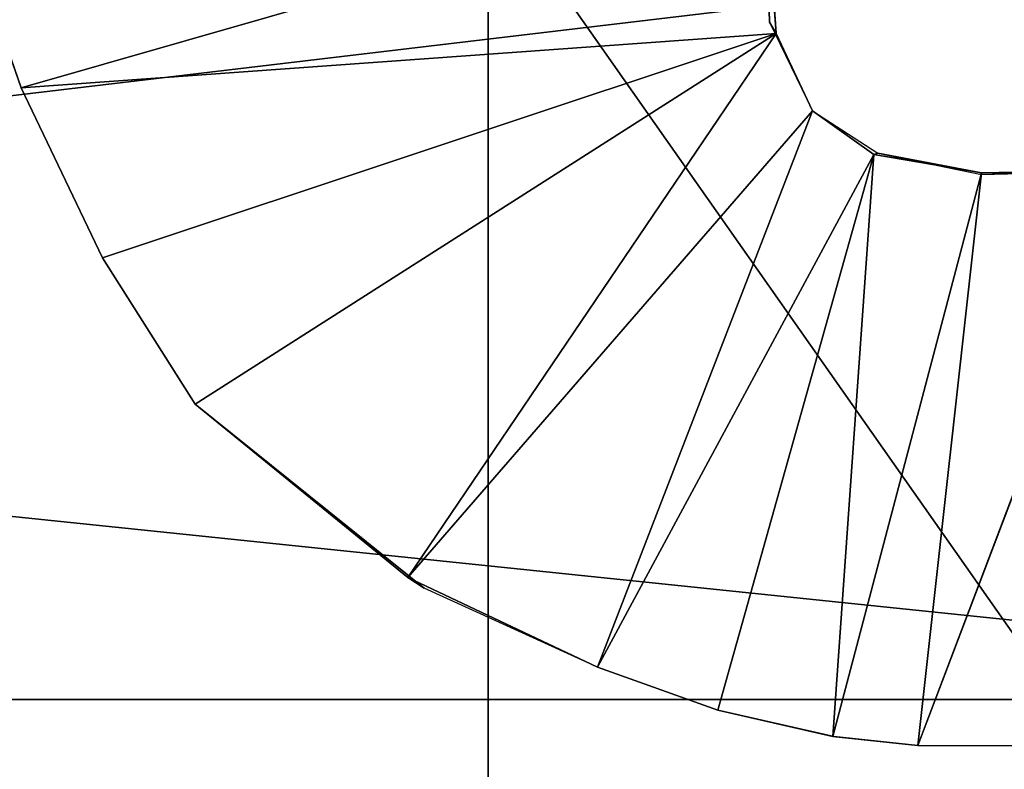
# Model space of a CAD drawing. Extents: x 0 to 35.8, y 0 to 28.5.
# Tile 70 of 89: x 32.3 to 34.2, y 2.1 to 3.6. Entities that reach past the tile are written whole.
import ezdxf

# ---------------------------------------------------------------- set-up
doc = ezdxf.new("R2010")
doc.units = 0
doc.header["$MEASUREMENT"] = 0
doc.layers.get('0').update_dxf_attribs({"color": 13, "linetype": 'CONTINUOUS'})
doc.layers.add('BSH_B36CL80ENS_SYMBOL_2', color=252, linetype='CONTINUOUS')

# ---------------------------------------------------------------- blocks, each defined once
blk = doc.blocks.new('BSH_B36CL81ENG_TRADECAD_DX')
at = {"layer": 'BSH_B36CL80ENS_SYMBOL_2', "color": 0}
for p, q in [((32.3309, 3.4773, 70.8029), (32.1855, 3.8968, 70.8029)), ((32.1855, 3.8938, 71.7067), (32.3309, 3.4773, 71.7067)), ((32.1855, 3.8938, 71.7067), (32.3309, 3.4773, 71.7067)), ((33.7828, 3.8968, 70.8029), (33.7911, 3.6051, 70.8029)), ((33.804, 3.5832, 71.7067), (33.7828, 3.8938, 71.7067)), ((33.804, 3.5832, 71.7067), (33.7828, 3.8938, 71.7067)), ((33.2423, 3.8716, 27.4921), (33.2423, 0.3183, 27.492)), ((33.2423, 3.8716, 27.4921), (33.2423, 0.3183, 27.492)), ((33.2423, 0.3183, 1.3153), (33.2423, 3.8716, 1.3153)), ((33.2423, 0.3183, 1.3153), (33.2423, 3.8716, 1.3153)), ((33.2423, 0.6458, 36.9538), (33.2423, 3.8319, 38.0421)), ((33.2423, 3.8319, 38.0421), (33.2423, 0.3183, 38.0439)), ((33.2423, 3.8319, 38.0421), (33.2423, 0.7966, 35.7175)), ((33.2423, 3.8319, 38.0421), (33.2423, 0.3183, 38.0439)), ((33.2423, 3.8319, 38.0421), (33.2423, 0.7966, 35.7175)), ((33.2423, 0.6458, 36.9538), (33.2423, 3.8319, 38.0421)), ((33.2423, 0.6458, 25.9221), (33.2423, 3.7964, 27.0104)), ((33.2423, 3.7964, 27.0104), (33.2423, 0.3183, 27.0122)), ((33.2423, 0.7966, 24.699), (33.2423, 3.7964, 27.0104)), ((33.2423, 0.6458, 25.9221), (33.2423, 3.7964, 27.0104)), ((33.2423, 0.7966, 24.699), (33.2423, 3.7964, 27.0104)), ((33.2423, 3.7964, 27.0104), (33.2423, 0.3183, 27.0122)), ((33.7911, 3.6051, 70.8029), (33.804, 3.5832, 71.7067)), ((33.7911, 3.6051, 70.8029), (33.8749, 3.4324, 70.8029)), ((33.7911, 3.6051, 70.8029), (33.804, 3.5832, 71.7067)), ((32.3309, 3.4773, 71.7067), (33.804, 3.5832, 71.7067)), ((32.3309, 3.4773, 71.7067), (33.804, 3.5832, 71.7067)), ((32.6705, 2.8595, 71.7067), (33.804, 3.5832, 71.7067)), ((32.6705, 2.8595, 71.7067), (33.804, 3.5832, 71.7067)), ((33.804, 3.5832, 71.7067), (33.8749, 3.4324, 71.7067)), ((33.804, 3.5832, 71.7067), (33.8749, 3.4324, 71.7067)), ((32.3309, 3.4773, 71.7067), (32.3309, 3.4773, 70.8029)), ((32.4893, 3.1451, 71.7067), (32.3309, 3.4773, 71.7067)), ((32.4893, 3.1451, 70.8029), (32.3309, 3.4773, 70.8029)), ((32.3309, 3.4773, 71.7067), (32.3309, 3.4773, 70.8029)), ((32.4893, 3.1451, 71.7067), (32.3309, 3.4773, 71.7067)), ((33.8749, 3.4324, 71.7067), (33.0856, 2.5215, 71.7067)), ((33.8749, 3.4324, 71.7067), (33.0856, 2.5215, 71.7067)), ((33.8749, 3.4324, 71.7067), (33.995, 3.3471, 71.7067)), ((33.8749, 3.4324, 70.8029), (33.8749, 3.4324, 71.7067)), ((33.8749, 3.4324, 70.8029), (34.0027, 3.3498, 70.8029)), ((33.8749, 3.4324, 70.8029), (33.8749, 3.4324, 71.7067)), ((33.8749, 3.4324, 71.7067), (33.995, 3.3471, 71.7067)), ((33.995, 3.3471, 71.7067), (33.4558, 2.3463, 71.7067)), ((33.995, 3.3471, 71.7067), (33.4558, 2.3463, 71.7067)), ((33.6907, 2.2627, 71.7067), (33.995, 3.3471, 71.7067)), ((33.6907, 2.2627, 71.7067), (33.995, 3.3471, 71.7067)), ((34.0027, 3.3498, 70.8029), (33.995, 3.3471, 71.7067)), ((34.0027, 3.3498, 70.8029), (33.995, 3.3471, 71.7067)), ((33.995, 3.3471, 71.7067), (34.2047, 3.3111, 71.7067)), ((33.995, 3.3471, 71.7067), (34.2047, 3.3111, 71.7067)), ((34.0027, 3.3498, 70.8029), (34.2047, 3.3082, 70.8029)), ((34.2047, 3.3111, 71.7067), (33.9149, 2.2111, 71.7067)), ((34.2047, 3.3111, 71.7067), (33.9149, 2.2111, 71.7067)), ((34.5071, 3.3172, 71.7067), (34.0807, 2.1937, 71.7067)), ((34.5071, 3.3172, 71.7067), (34.0807, 2.1937, 71.7067)), ((34.2047, 3.3111, 71.7067), (34.5071, 3.3172, 71.7067)), ((34.2047, 3.3111, 71.7067), (34.5071, 3.3172, 71.7067)), ((34.2047, 3.3082, 70.8029), (34.4577, 3.3145, 70.8029)), ((34.2047, 3.3082, 70.8029), (34.2047, 3.3111, 71.7067)), ((34.2047, 3.3082, 70.8029), (34.2047, 3.3111, 71.7067)), ((32.6705, 2.8595, 71.7067), (32.4893, 3.1451, 71.7067)), ((32.6705, 2.8595, 70.8029), (32.4893, 3.1451, 70.8029)), ((32.4893, 3.1451, 70.8029), (32.4893, 3.1451, 71.7067)), ((32.6705, 2.8595, 71.7067), (32.4893, 3.1451, 71.7067)), ((32.4893, 3.1451, 70.8029), (32.4893, 3.1451, 71.7067)), ((33.0856, 2.5215, 71.7067), (32.6705, 2.8595, 71.7067)), ((32.6705, 2.8595, 70.8029), (32.6705, 2.8595, 71.7067)), ((33.0856, 2.5215, 71.7067), (32.6705, 2.8595, 71.7067)), ((33.1176, 2.5004, 70.8029), (32.6705, 2.8595, 70.8029)), ((32.6705, 2.8595, 70.8029), (32.6705, 2.8595, 71.7067)), ((33.0856, 2.5215, 71.7067), (33.1176, 2.5004, 70.8029)), ((33.4558, 2.3463, 71.7067), (33.0856, 2.5215, 71.7067)), ((33.0856, 2.5215, 71.7067), (33.1176, 2.5004, 70.8029)), ((33.4558, 2.3463, 71.7067), (33.0856, 2.5215, 71.7067)), ((33.4558, 2.3463, 70.8029), (33.1176, 2.5004, 70.8029)), ((33.6907, 2.2627, 71.7067), (33.4558, 2.3463, 71.7067)), ((33.6907, 2.2627, 70.8029), (33.4558, 2.3463, 70.8029)), ((33.4558, 2.3463, 70.8029), (33.4558, 2.3463, 71.7067)), ((33.6907, 2.2627, 71.7067), (33.4558, 2.3463, 71.7067)), ((33.4558, 2.3463, 70.8029), (33.4558, 2.3463, 71.7067)), ((35.7578, 2.2836, 38.3805), (20.4524, 2.2836, 38.3805)), ((35.7578, 2.2836, 38.3805), (20.4524, 2.2836, 38.3805)), ((33.9149, 2.2111, 71.7067), (33.6907, 2.2627, 71.7067)), ((33.917, 2.2111, 70.8029), (33.6907, 2.2627, 70.8029)), ((33.6907, 2.2627, 70.8029), (33.6907, 2.2627, 71.7067)), ((33.9149, 2.2111, 71.7067), (33.6907, 2.2627, 71.7067)), ((33.6907, 2.2627, 70.8029), (33.6907, 2.2627, 71.7067)), ((34.0807, 2.1937, 71.7067), (33.9149, 2.2111, 71.7067)), ((33.917, 2.2111, 70.8029), (33.9149, 2.2111, 71.7067)), ((34.0807, 2.1937, 71.7067), (33.9149, 2.2111, 71.7067)), ((33.917, 2.2111, 70.8029), (33.9149, 2.2111, 71.7067)), ((34.0807, 2.1937, 70.8029), (33.917, 2.2111, 70.8029)), ((34.0807, 2.1937, 70.8029), (34.0807, 2.1937, 71.7067)), ((34.0807, 2.1937, 71.7067), (35.1052, 2.1907, 71.7067)), ((35.1052, 2.1907, 70.8029), (34.0807, 2.1937, 70.8029)), ((34.0807, 2.1937, 71.7067), (35.1052, 2.1907, 71.7067)), ((34.0807, 2.1937, 70.8029), (34.0807, 2.1937, 71.7067))]:
    blk.add_line(p, q, dxfattribs=at)
at = {"layer": 'BSH_B36CL80ENS_SYMBOL_2', "color": 252}
mesh = blk.add_polyface(dxfattribs=at)
corners = [(32.1855, 3.8968, 70.8029), (32.3309, 3.4773, 71.7067), (32.3309, 3.4773, 70.8029), (32.1855, 3.8938, 71.7067)]
mesh.append_faces([[corners[k] for k in face] for face in [(0, 1, 2), (1, 0, 3)]], dxfattribs={"vtx0": -1, "color": 252})
mesh = blk.add_polyface(dxfattribs=at)
corners = [(33.7828, 3.8938, 71.7067), (32.3309, 3.4773, 71.7067), (32.1855, 3.8938, 71.7067), (33.804, 3.5832, 71.7067)]
mesh.append_faces([[corners[k] for k in face] for face in [(0, 1, 2), (1, 0, 3)]], dxfattribs={"vtx0": -1, "color": 252})
mesh = blk.add_polyface(dxfattribs=at)
corners = [(33.7828, 3.8968, 70.8029), (33.7911, 3.6051, 70.8029), (33.7828, 3.8938, 71.7067)]
mesh.append_faces([[corners[k] for k in face] for face in [(0, 1, 2)]], dxfattribs={"color": 252})
mesh = blk.add_polyface(dxfattribs=at)
corners = [(33.7828, 3.8938, 71.7067), (33.7911, 3.6051, 70.8029), (33.804, 3.5832, 71.7067)]
mesh.append_faces([[corners[k] for k in face] for face in [(0, 1, 2)]], dxfattribs={"color": 252})
mesh = blk.add_polyface(dxfattribs=at)
corners = [(33.2423, 0.3183, 27.492), (2.6346, 3.8716, 27.4933), (2.6346, 0.3183, 27.4932), (33.2423, 3.8716, 27.4921)]
mesh.append_faces([[corners[k] for k in face] for face in [(0, 1, 2), (1, 0, 3)]], dxfattribs={"vtx0": -1, "color": 252})
mesh = blk.add_polyface(dxfattribs=at)
corners = [(33.2423, 0.3183, 1.3153), (2.6346, 3.8716, 1.3166), (2.6346, 0.3183, 1.3165), (33.2423, 3.8716, 1.3153)]
mesh.append_faces([[corners[k] for k in face] for face in [(0, 1, 2), (1, 0, 3)]], dxfattribs={"vtx0": -1, "color": 252})
mesh = blk.add_polyface(dxfattribs=at)
corners = [(35.7565, 3.8716, 70.8108), (20.4524, 2.0536, 70.812), (20.4524, 3.8716, 70.8108), (35.7565, 2.0538, 70.8108)]
mesh.append_faces([[corners[k] for k in face] for face in [(0, 1, 2), (1, 0, 3)]], dxfattribs={"vtx0": -1, "color": 252})
mesh = blk.add_polyface(dxfattribs=at)
corners = [(35.7578, 2.2836, 38.3805), (20.4524, 3.8716, 38.3805), (20.4524, 2.2836, 38.3805), (35.7573, 3.8716, 38.3805)]
mesh.append_faces([[corners[k] for k in face] for face in [(0, 1, 2), (1, 0, 3)]], dxfattribs={"vtx0": -1, "color": 252})
mesh = blk.add_polyface(dxfattribs=at)
corners = [(35.7368, 3.8716, 38.0406), (33.2423, 0.3183, 38.0439), (33.2423, 3.8319, 38.0421), (35.7367, 0.3183, 38.044)]
mesh.append_faces([[corners[k] for k in face] for face in [(0, 1, 2), (1, 0, 3)]], dxfattribs={"vtx0": -1, "color": 252})
mesh = blk.add_polyface(dxfattribs=at)
corners = [(35.7367, 0.3183, 27.4919), (33.2423, 3.8716, 27.4921), (33.2423, 0.3183, 27.492), (35.7368, 3.8716, 27.4919)]
mesh.append_faces([[corners[k] for k in face] for face in [(0, 1, 2), (1, 0, 3)]], dxfattribs={"vtx0": -1, "color": 252})
mesh = blk.add_polyface(dxfattribs=at)
corners = [(35.7367, 0.3183, 1.3152), (33.2423, 3.8716, 1.3153), (33.2423, 0.3183, 1.3153), (35.7368, 3.8716, 1.3152)]
mesh.append_faces([[corners[k] for k in face] for face in [(0, 1, 2), (1, 0, 3)]], dxfattribs={"vtx0": -1, "color": 252})
mesh = blk.add_polyface(dxfattribs=at)
corners = [(35.7368, 3.8716, 27.0089), (33.2423, 0.3183, 27.0122), (33.2423, 3.7964, 27.0104), (35.7367, 0.3183, 27.0123)]
mesh.append_faces([[corners[k] for k in face] for face in [(0, 1, 2), (1, 0, 3)]], dxfattribs={"vtx0": -1, "color": 252})
mesh = blk.add_polyface(dxfattribs=at)
corners = [(33.2423, 3.8319, 38.0421), (2.6346, 0.7966, 35.7175), (2.6346, 3.8319, 38.0421), (33.2423, 0.7966, 35.7175)]
mesh.append_faces([[corners[k] for k in face] for face in [(0, 1, 2), (1, 0, 3)]], dxfattribs={"vtx0": -1, "color": 252})
mesh = blk.add_polyface(dxfattribs=at)
corners = [(33.2423, 3.8319, 38.0421), (33.2423, 0.3183, 38.0439), (33.2423, 0.6458, 36.9538)]
mesh.append_faces([[corners[k] for k in face] for face in [(0, 1, 2)]], dxfattribs={"color": 252})
mesh = blk.add_polyface(dxfattribs=at)
corners = [(33.2423, 0.6646, 35.7511), (33.2423, 3.8319, 38.0421), (33.2423, 0.6458, 36.9538), (33.2423, 0.7966, 35.7175)]
mesh.append_faces([[corners[k] for k in face] for face in [(0, 1, 2), (1, 0, 3)]], dxfattribs={"vtx0": -1, "color": 252})
mesh = blk.add_polyface(dxfattribs=at)
corners = [(33.2423, 3.7964, 27.0104), (2.6346, 0.7966, 24.699), (2.6346, 3.7964, 27.0104), (33.2423, 0.7966, 24.699)]
mesh.append_faces([[corners[k] for k in face] for face in [(0, 1, 2), (1, 0, 3)]], dxfattribs={"vtx0": -1, "color": 252})
mesh = blk.add_polyface(dxfattribs=at)
corners = [(33.2423, 3.7964, 27.0104), (33.2423, 0.3183, 27.0122), (33.2423, 0.6458, 25.9221)]
mesh.append_faces([[corners[k] for k in face] for face in [(0, 1, 2)]], dxfattribs={"color": 252})
mesh = blk.add_polyface(dxfattribs=at)
corners = [(33.2423, 0.6646, 24.7326), (33.2423, 3.7964, 27.0104), (33.2423, 0.6458, 25.9221), (33.2423, 0.7966, 24.699)]
mesh.append_faces([[corners[k] for k in face] for face in [(0, 1, 2), (1, 0, 3)]], dxfattribs={"vtx0": -1, "color": 252})
mesh = blk.add_polyface(dxfattribs=at)
corners = [(33.804, 3.5832, 71.7067), (33.8749, 3.4324, 70.8029), (33.8749, 3.4324, 71.7067), (33.7911, 3.6051, 70.8029)]
mesh.append_faces([[corners[k] for k in face] for face in [(0, 1, 2), (1, 0, 3)]], dxfattribs={"vtx0": -1, "color": 252})
mesh = blk.add_polyface(dxfattribs=at)
corners = [(33.804, 3.5832, 71.7067), (32.4893, 3.1451, 71.7067), (32.3309, 3.4773, 71.7067), (32.6705, 2.8595, 71.7067)]
mesh.append_faces([[corners[k] for k in face] for face in [(0, 1, 2), (1, 0, 3)]], dxfattribs={"vtx0": -1, "color": 252})
mesh = blk.add_polyface(dxfattribs=at)
corners = [(33.804, 3.5832, 71.7067), (33.0856, 2.5215, 71.7067), (32.6705, 2.8595, 71.7067), (33.8749, 3.4324, 71.7067)]
mesh.append_faces([[corners[k] for k in face] for face in [(0, 1, 2), (1, 0, 3)]], dxfattribs={"vtx0": -1, "color": 252})
mesh = blk.add_polyface(dxfattribs=at)
corners = [(32.3309, 3.4773, 70.8029), (32.4893, 3.1451, 71.7067), (32.4893, 3.1451, 70.8029), (32.3309, 3.4773, 71.7067)]
mesh.append_faces([[corners[k] for k in face] for face in [(0, 1, 2), (1, 0, 3)]], dxfattribs={"vtx0": -1, "color": 252})
mesh = blk.add_polyface(dxfattribs=at)
corners = [(33.8749, 3.4324, 71.7067), (33.4558, 2.3463, 71.7067), (33.0856, 2.5215, 71.7067), (33.995, 3.3471, 71.7067)]
mesh.append_faces([[corners[k] for k in face] for face in [(0, 1, 2), (1, 0, 3)]], dxfattribs={"vtx0": -1, "color": 252})
mesh = blk.add_polyface(dxfattribs=at)
corners = [(33.995, 3.3471, 71.7067), (33.8749, 3.4324, 70.8029), (34.0027, 3.3498, 70.8029)]
mesh.append_faces([[corners[k] for k in face] for face in [(0, 1, 2)]], dxfattribs={"color": 252})
mesh = blk.add_polyface(dxfattribs=at)
corners = [(33.8749, 3.4324, 71.7067), (33.8749, 3.4324, 70.8029), (33.995, 3.3471, 71.7067)]
mesh.append_faces([[corners[k] for k in face] for face in [(0, 1, 2)]], dxfattribs={"color": 252})
mesh = blk.add_polyface(dxfattribs=at)
corners = [(33.995, 3.3471, 71.7067), (33.6907, 2.2627, 71.7067), (33.4558, 2.3463, 71.7067)]
mesh.append_faces([[corners[k] for k in face] for face in [(0, 1, 2)]], dxfattribs={"color": 252})
mesh = blk.add_polyface(dxfattribs=at)
corners = [(33.995, 3.3471, 71.7067), (33.9149, 2.2111, 71.7067), (33.6907, 2.2627, 71.7067), (34.2047, 3.3111, 71.7067)]
mesh.append_faces([[corners[k] for k in face] for face in [(0, 1, 2), (1, 0, 3)]], dxfattribs={"vtx0": -1, "color": 252})
mesh = blk.add_polyface(dxfattribs=at)
corners = [(33.995, 3.3471, 71.7067), (34.0027, 3.3498, 70.8029), (34.2047, 3.3111, 71.7067)]
mesh.append_faces([[corners[k] for k in face] for face in [(0, 1, 2)]], dxfattribs={"color": 252})
mesh = blk.add_polyface(dxfattribs=at)
corners = [(34.2047, 3.3111, 71.7067), (34.0027, 3.3498, 70.8029), (34.2047, 3.3082, 70.8029)]
mesh.append_faces([[corners[k] for k in face] for face in [(0, 1, 2)]], dxfattribs={"color": 252})
mesh = blk.add_polyface(dxfattribs=at)
corners = [(34.2047, 3.3111, 71.7067), (34.0807, 2.1937, 71.7067), (33.9149, 2.2111, 71.7067), (34.5071, 3.3172, 71.7067)]
mesh.append_faces([[corners[k] for k in face] for face in [(0, 1, 2), (1, 0, 3)]], dxfattribs={"vtx0": -1, "color": 252})
mesh = blk.add_polyface(dxfattribs=at)
corners = [(34.5071, 3.3172, 71.7067), (35.1052, 2.1907, 71.7067), (34.0807, 2.1937, 71.7067), (35.204, 3.3123, 71.7067)]
mesh.append_faces([[corners[k] for k in face] for face in [(0, 1, 2), (1, 0, 3)]], dxfattribs={"vtx0": -1, "color": 252})
mesh = blk.add_polyface(dxfattribs=at)
corners = [(34.5071, 3.3172, 71.7067), (34.2047, 3.3082, 70.8029), (34.4577, 3.3145, 70.8029), (34.2047, 3.3111, 71.7067)]
mesh.append_faces([[corners[k] for k in face] for face in [(0, 1, 2), (1, 0, 3)]], dxfattribs={"vtx0": -1, "color": 252})
mesh = blk.add_polyface(dxfattribs=at)
corners = [(32.4893, 3.1451, 70.8029), (32.6705, 2.8595, 71.7067), (32.6705, 2.8595, 70.8029), (32.4893, 3.1451, 71.7067)]
mesh.append_faces([[corners[k] for k in face] for face in [(0, 1, 2), (1, 0, 3)]], dxfattribs={"vtx0": -1, "color": 252})
mesh = blk.add_polyface(dxfattribs=at)
corners = [(32.6705, 2.8595, 71.7067), (33.1176, 2.5004, 70.8029), (32.6705, 2.8595, 70.8029), (33.0856, 2.5215, 71.7067)]
mesh.append_faces([[corners[k] for k in face] for face in [(0, 1, 2), (1, 0, 3)]], dxfattribs={"vtx0": -1, "color": 252})
mesh = blk.add_polyface(dxfattribs=at)
corners = [(33.0856, 2.5215, 71.7067), (33.4558, 2.3463, 70.8029), (33.1176, 2.5004, 70.8029)]
mesh.append_faces([[corners[k] for k in face] for face in [(0, 1, 2)]], dxfattribs={"color": 252})
mesh = blk.add_polyface(dxfattribs=at)
corners = [(33.4558, 2.3463, 71.7067), (33.4558, 2.3463, 70.8029), (33.0856, 2.5215, 71.7067)]
mesh.append_faces([[corners[k] for k in face] for face in [(0, 1, 2)]], dxfattribs={"color": 252})
mesh = blk.add_polyface(dxfattribs=at)
corners = [(33.4558, 2.3463, 71.7067), (33.6907, 2.2627, 70.8029), (33.4558, 2.3463, 70.8029), (33.6907, 2.2627, 71.7067)]
mesh.append_faces([[corners[k] for k in face] for face in [(0, 1, 2), (1, 0, 3)]], dxfattribs={"vtx0": -1, "color": 252})
mesh = blk.add_polyface(dxfattribs=at)
corners = [(35.7585, 0.3183, 38.3805), (20.4524, 2.2836, 38.3805), (20.4524, 0.3183, 38.3805), (35.7578, 2.2836, 38.3805)]
mesh.append_faces([[corners[k] for k in face] for face in [(0, 1, 2), (1, 0, 3)]], dxfattribs={"vtx0": -1, "color": 252})
mesh = blk.add_polyface(dxfattribs=at)
corners = [(33.6907, 2.2627, 71.7067), (33.917, 2.2111, 70.8029), (33.6907, 2.2627, 70.8029), (33.9149, 2.2111, 71.7067)]
mesh.append_faces([[corners[k] for k in face] for face in [(0, 1, 2), (1, 0, 3)]], dxfattribs={"vtx0": -1, "color": 252})
mesh = blk.add_polyface(dxfattribs=at)
corners = [(33.9149, 2.2111, 71.7067), (34.0807, 2.1937, 70.8029), (33.917, 2.2111, 70.8029), (34.0807, 2.1937, 71.7067)]
mesh.append_faces([[corners[k] for k in face] for face in [(0, 1, 2), (1, 0, 3)]], dxfattribs={"vtx0": -1, "color": 252})
mesh = blk.add_polyface(dxfattribs=at)
corners = [(34.0807, 2.1937, 71.7067), (35.1052, 2.1907, 70.8029), (34.0807, 2.1937, 70.8029), (35.1052, 2.1907, 71.7067)]
mesh.append_faces([[corners[k] for k in face] for face in [(0, 1, 2), (1, 0, 3)]], dxfattribs={"vtx0": -1, "color": 252})

msp = doc.modelspace()

# ---------------------------------------------------------------- block references
at = {"color": 0}
msp.add_blockref('BSH_B36CL81ENG_TRADECAD_DX', (0, 0), dxfattribs=at)

doc.saveas('drawing.dxf')
